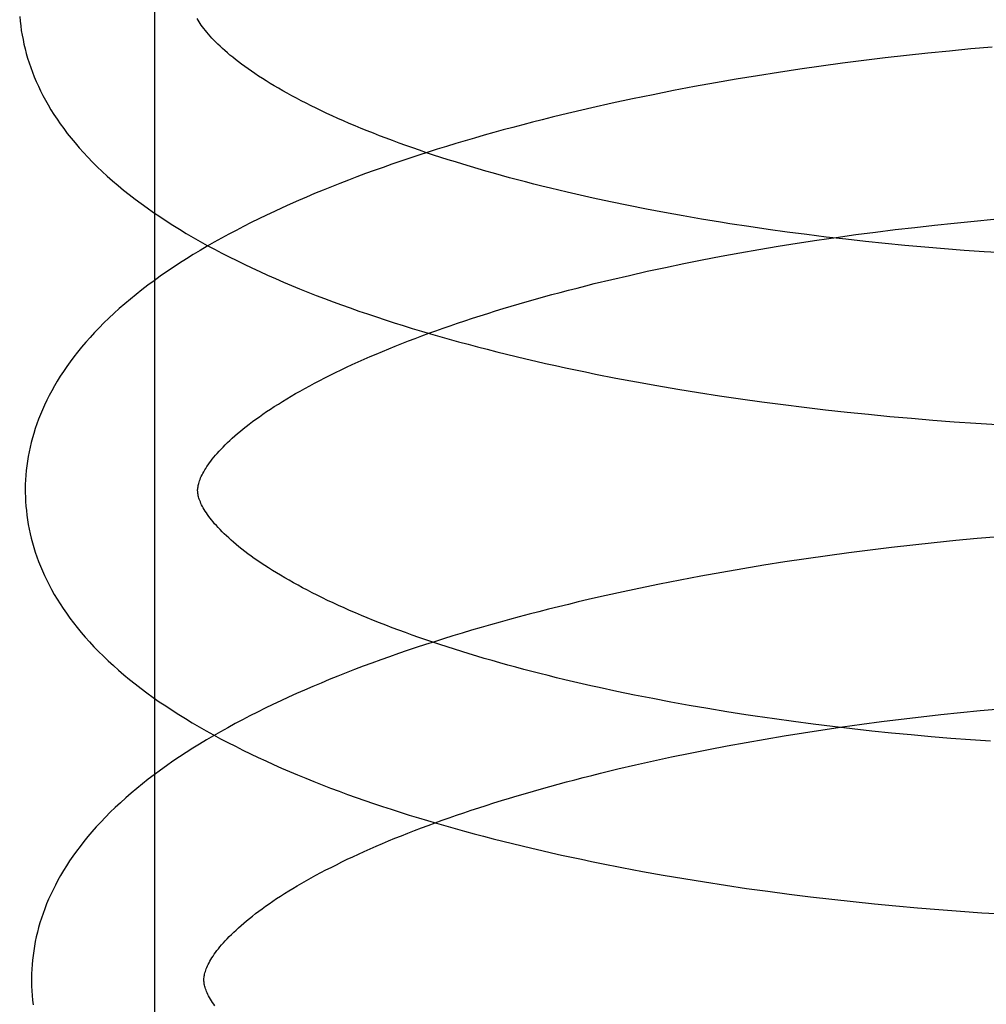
# Model space of a CAD drawing. Header units: inches. Extents: x 0 to 215, y 0 to 139.
# Tile 94 of 114: x 126.325 to 126.437, y 51.846 to 51.96. Entities that reach past the tile are written whole.
import ezdxf

# ---------------------------------------------------------------- set-up
doc = ezdxf.new("R2010")
doc.units = ezdxf.units.IN
doc.header["$LTSCALE"] = 11.804375
doc.header["$MEASUREMENT"] = 0
doc.linetypes.add('HIDDEN', pattern=[0.2, 0.1, -0.1])
doc.layers.add('DEFAULT_2', color=8, linetype='HIDDEN')

msp = doc.modelspace()

# ---------------------------------------------------------------- linework, layer by layer
at = {"layer": 'DEFAULT_2', "color": 8, "linetype": 'HIDDEN'}
for p, q in [((126.34091, 51.81334), (126.34091, 52.18834)), ((126.43057, 51.95601), (126.42809, 51.95574)), ((126.43306, 51.95626), (126.43057, 51.95601)), ((126.43553, 51.9565), (126.43306, 51.95626)), ((126.43801, 51.95671), (126.43553, 51.9565)), ((126.42313, 51.95516), (126.42065, 51.95484)), ((126.42561, 51.95546), (126.42313, 51.95516)), ((126.42809, 51.95574), (126.42561, 51.95546)), ((126.41324, 51.95378), (126.41079, 51.95339)), ((126.4157, 51.95415), (126.41324, 51.95378)), ((126.41817, 51.9545), (126.4157, 51.95415)), ((126.42065, 51.95484), (126.41817, 51.9545)), ((126.40834, 51.95299), (126.40591, 51.95257)), ((126.41079, 51.95339), (126.40834, 51.95299)), ((126.40107, 51.95167), (126.39868, 51.9512)), ((126.40348, 51.95213), (126.40107, 51.95167)), ((126.40591, 51.95257), (126.40348, 51.95213)), ((126.3963, 51.95071), (126.39394, 51.9502)), ((126.39868, 51.9512), (126.3963, 51.95071)), ((126.39394, 51.9502), (126.3916, 51.94968)), ((126.39582, 51.93834), (126.39376, 51.93876)), ((126.39791, 51.93792), (126.39582, 51.93834)), ((126.40002, 51.93752), (126.39791, 51.93792)), ((126.40216, 51.93714), (126.40002, 51.93752)), ((126.40432, 51.93676), (126.40216, 51.93714)), ((126.4065, 51.9364), (126.40432, 51.93676)), ((126.43592, 51.93654), (126.43821, 51.93675)), ((126.41202, 51.93557), (126.4098, 51.93589)), ((126.41426, 51.93526), (126.41202, 51.93557)), ((126.42448, 51.93526), (126.42676, 51.93554)), ((126.42676, 51.93554), (126.42905, 51.93581)), ((126.42905, 51.93581), (126.43134, 51.93607)), ((126.43134, 51.93607), (126.43363, 51.93631)), ((126.43363, 51.93631), (126.43592, 51.93654)), ((126.41651, 51.93496), (126.41426, 51.93526)), ((126.41542, 51.93397), (126.41767, 51.93431)), ((126.41877, 51.93468), (126.41651, 51.93496)), ((126.41767, 51.93431), (126.41993, 51.93464)), ((126.42104, 51.93442), (126.41877, 51.93468)), ((126.41993, 51.93464), (126.4222, 51.93496)), ((126.42332, 51.93417), (126.42104, 51.93442)), ((126.4222, 51.93496), (126.42448, 51.93526)), ((126.40876, 51.93285), (126.41097, 51.93324)), ((126.41097, 51.93324), (126.41319, 51.93361)), ((126.41319, 51.93361), (126.41542, 51.93397)), ((126.42561, 51.93393), (126.42332, 51.93417)), ((126.4279, 51.93371), (126.42561, 51.93393)), ((126.4302, 51.93351), (126.4279, 51.93371)), ((126.43249, 51.93332), (126.4302, 51.93351)), ((126.43479, 51.93314), (126.43249, 51.93332)), ((126.40225, 51.9316), (126.4044, 51.93203)), ((126.4044, 51.93203), (126.40657, 51.93245)), ((126.40657, 51.93245), (126.40876, 51.93285)), ((126.43708, 51.93298), (126.43479, 51.93314)), ((126.43937, 51.93284), (126.43708, 51.93298)), ((126.39802, 51.93071), (126.40012, 51.93116)), ((126.40012, 51.93116), (126.40225, 51.9316)), ((126.39187, 51.92928), (126.39389, 51.92977)), ((126.39389, 51.92977), (126.39594, 51.93024)), ((126.39594, 51.93024), (126.39802, 51.93071)), ((126.39437, 51.91833), (126.39675, 51.91788)), ((126.39675, 51.91788), (126.39914, 51.91745)), ((126.39914, 51.91745), (126.40154, 51.91704)), ((126.40154, 51.91704), (126.40396, 51.91665)), ((126.40396, 51.91665), (126.40639, 51.91627)), ((126.40639, 51.91627), (126.40884, 51.91591)), ((126.40884, 51.91591), (126.41129, 51.91557)), ((126.41129, 51.91557), (126.41376, 51.91524)), ((126.41376, 51.91524), (126.41623, 51.91493)), ((126.41623, 51.91493), (126.4187, 51.91464)), ((126.4187, 51.91464), (126.42119, 51.91437)), ((126.42119, 51.91437), (126.42367, 51.91412)), ((126.42367, 51.91412), (126.42616, 51.91388)), ((126.42616, 51.91388), (126.42865, 51.91366)), ((126.42865, 51.91366), (126.43114, 51.91345)), ((126.43114, 51.91345), (126.43362, 51.91326)), ((126.43362, 51.91326), (126.43611, 51.91309)), ((126.43611, 51.91309), (126.43859, 51.91294)), ((126.42883, 51.89895), (126.42635, 51.89867)), ((126.43131, 51.89922), (126.42883, 51.89895)), ((126.43379, 51.89947), (126.43131, 51.89922)), ((126.43627, 51.89971), (126.43379, 51.89947)), ((126.43875, 51.89992), (126.43627, 51.89971)), ((126.42139, 51.89805), (126.41891, 51.89771)), ((126.42386, 51.89837), (126.42139, 51.89805)), ((126.42635, 51.89867), (126.42386, 51.89837)), ((126.41398, 51.89699), (126.41152, 51.8966)), ((126.41644, 51.89736), (126.41398, 51.89699)), ((126.41891, 51.89771), (126.41644, 51.89736)), ((126.40665, 51.89578), (126.40422, 51.89534)), ((126.40908, 51.8962), (126.40665, 51.89578)), ((126.41152, 51.8966), (126.40908, 51.8962)), ((126.39942, 51.89441), (126.39704, 51.89392)), ((126.40181, 51.89488), (126.39942, 51.89441)), ((126.40422, 51.89534), (126.40181, 51.89488)), ((126.39468, 51.89341), (126.39234, 51.89289)), ((126.39704, 51.89392), (126.39468, 51.89341)), ((126.39655, 51.88155), (126.39449, 51.88197)), ((126.39864, 51.88113), (126.39655, 51.88155)), ((126.40075, 51.88073), (126.39864, 51.88113)), ((126.40289, 51.88034), (126.40075, 51.88073)), ((126.40505, 51.87997), (126.40289, 51.88034)), ((126.40723, 51.87961), (126.40505, 51.87997)), ((126.40943, 51.87927), (126.40723, 51.87961)), ((126.43206, 51.87928), (126.43435, 51.87952)), ((126.43435, 51.87952), (126.43664, 51.87974)), ((126.43664, 51.87974), (126.43893, 51.87995)), ((126.41499, 51.87847), (126.41276, 51.87877)), ((126.41724, 51.87817), (126.41499, 51.87847)), ((126.42292, 51.87817), (126.4252, 51.87847)), ((126.4252, 51.87847), (126.42748, 51.87875)), ((126.42748, 51.87875), (126.42977, 51.87902)), ((126.42977, 51.87902), (126.43206, 51.87928)), ((126.41614, 51.87718), (126.41839, 51.87752)), ((126.41951, 51.87789), (126.41724, 51.87817)), ((126.41839, 51.87752), (126.42065, 51.87785)), ((126.42178, 51.87762), (126.41951, 51.87789)), ((126.42065, 51.87785), (126.42292, 51.87817)), ((126.42406, 51.87737), (126.42178, 51.87762)), ((126.42634, 51.87714), (126.42406, 51.87737)), ((126.40729, 51.87566), (126.40948, 51.87606)), ((126.40948, 51.87606), (126.41168, 51.87644)), ((126.41168, 51.87644), (126.41391, 51.87682)), ((126.41391, 51.87682), (126.41614, 51.87718)), ((126.42864, 51.87692), (126.42634, 51.87714)), ((126.43093, 51.87671), (126.42864, 51.87692)), ((126.43323, 51.87652), (126.43093, 51.87671)), ((126.43552, 51.87635), (126.43323, 51.87652)), ((126.43782, 51.87619), (126.43552, 51.87635)), ((126.40297, 51.87481), (126.40512, 51.87524)), ((126.40512, 51.87524), (126.40729, 51.87566)), ((126.39666, 51.87345), (126.39874, 51.87392)), ((126.39874, 51.87392), (126.40084, 51.87437)), ((126.40084, 51.87437), (126.40297, 51.87481)), ((126.39258, 51.87248), (126.39461, 51.87297)), ((126.39461, 51.87297), (126.39666, 51.87345)), ((126.39507, 51.86154), (126.39745, 51.86109)), ((126.39745, 51.86109), (126.39984, 51.86066)), ((126.39984, 51.86066), (126.40224, 51.86025)), ((126.40224, 51.86025), (126.40466, 51.85986)), ((126.40466, 51.85986), (126.40709, 51.85948)), ((126.40709, 51.85948), (126.40954, 51.85912)), ((126.40954, 51.85912), (126.41199, 51.85878)), ((126.41199, 51.85878), (126.41446, 51.85845)), ((126.41446, 51.85845), (126.41693, 51.85815)), ((126.41693, 51.85815), (126.41941, 51.85786)), ((126.41941, 51.85786), (126.42189, 51.85758)), ((126.42189, 51.85758), (126.42437, 51.85733)), ((126.42437, 51.85733), (126.42686, 51.85709)), ((126.42686, 51.85709), (126.42935, 51.85687)), ((126.42935, 51.85687), (126.43184, 51.85666)), ((126.43184, 51.85666), (126.43433, 51.85647)), ((126.43433, 51.85647), (126.43681, 51.8563)), ((126.43681, 51.8563), (126.43929, 51.85615))]:
    msp.add_line(p, q, dxfattribs=at)
for points in [[(126.32522, 51.96027), (126.32527, 51.95973), (126.32533, 51.95919), (126.3254, 51.95866), (126.32549, 51.95812), (126.3256, 51.95759), (126.32571, 51.95705), (126.32584, 51.95651), (126.32598, 51.95597), (126.32614, 51.95544), (126.32631, 51.9549), (126.32649, 51.95436), (126.32669, 51.95382), (126.32691, 51.95328), (126.32713, 51.95274), (126.32738, 51.95219), (126.32764, 51.95165), (126.32791, 51.95111), (126.32821, 51.95056), (126.32851, 51.95001), (126.32884, 51.94946), (126.32918, 51.94891), (126.32955, 51.94836), (126.32993, 51.94781), (126.33033, 51.94726), (126.33074, 51.9467), (126.33118, 51.94615), (126.33164, 51.9456), (126.33211, 51.94504), (126.33261, 51.94449), (126.33312, 51.94394), (126.33366, 51.94338), (126.33421, 51.94283), (126.33479, 51.94229), (126.33538, 51.94174), (126.33599, 51.9412), (126.33662, 51.94067), (126.33726, 51.94013), (126.33792, 51.93961), (126.3386, 51.93908), (126.33929, 51.93857), (126.34, 51.93806), (126.34072, 51.93755), (126.34146, 51.93705), (126.34221, 51.93656), (126.34297, 51.93607), (126.34375, 51.93558), (126.34454, 51.93511), (126.34534, 51.93464), (126.34616, 51.93417), (126.34698, 51.93372), (126.34782, 51.93326), (126.34866, 51.93282), (126.34952, 51.93238), (126.35039, 51.93195), (126.35127, 51.93152), (126.35216, 51.9311), (126.35306, 51.93068), (126.35396, 51.93027), (126.35488, 51.92986), (126.35581, 51.92946), (126.35675, 51.92907), (126.35769, 51.92868), (126.35865, 51.9283), (126.35961, 51.92792), (126.36058, 51.92755), (126.36156, 51.92718), (126.36255, 51.92682), (126.36355, 51.92646), (126.36456, 51.9261), (126.36557, 51.92576), (126.36659, 51.92541), (126.36762, 51.92507), (126.36866, 51.92474), (126.3697, 51.92441), (126.37076, 51.92409), (126.37182, 51.92377), (126.37288, 51.92345), (126.37396, 51.92314), (126.37504, 51.92284), (126.37613, 51.92254), (126.37722, 51.92224), (126.37833, 51.92195), (126.37943, 51.92166), (126.38055, 51.92138), (126.38167, 51.9211), (126.3828, 51.92082), (126.38393, 51.92055), (126.38507, 51.92029), (126.38621, 51.92003), (126.38736, 51.91977), (126.38852, 51.91952), (126.38968, 51.91927), (126.39085, 51.91903), (126.39202, 51.91879), (126.39437, 51.91833)], [(126.39376, 51.93876), (126.39172, 51.9392), (126.39072, 51.93943), (126.38972, 51.93965), (126.38873, 51.93988), (126.38774, 51.94012), (126.38677, 51.94035), (126.3858, 51.94059), (126.38484, 51.94083), (126.38389, 51.94108), (126.38295, 51.94132), (126.38202, 51.94157), (126.3811, 51.94182), (126.38019, 51.94208), (126.37928, 51.94234), (126.37839, 51.94259), (126.3775, 51.94286), (126.37663, 51.94312), (126.37576, 51.94339), (126.37491, 51.94365), (126.37407, 51.94392), (126.37323, 51.9442), (126.37241, 51.94447), (126.3716, 51.94475), (126.3708, 51.94502), (126.37001, 51.9453), (126.36923, 51.94558), (126.36847, 51.94587), (126.36771, 51.94615), (126.36697, 51.94643), (126.36624, 51.94672), (126.36552, 51.947), (126.36482, 51.94729), (126.36412, 51.94758), (126.36344, 51.94787), (126.36277, 51.94816), (126.36211, 51.94845), (126.36147, 51.94874), (126.36084, 51.94903), (126.36022, 51.94933), (126.35961, 51.94962), (126.35902, 51.94991), (126.35844, 51.9502), (126.35787, 51.95049), (126.35732, 51.95078), (126.35678, 51.95108), (126.35625, 51.95136), (126.35574, 51.95165), (126.35524, 51.95194), (126.35475, 51.95223), (126.35428, 51.95251), (126.35382, 51.9528), (126.35337, 51.95308), (126.35293, 51.95336), (126.35251, 51.95364), (126.3521, 51.95392), (126.35171, 51.9542), (126.35133, 51.95447), (126.35096, 51.95474), (126.3506, 51.95501), (126.35026, 51.95528), (126.34993, 51.95554), (126.34961, 51.9558), (126.34931, 51.95606), (126.34902, 51.95631), (126.34874, 51.95656), (126.34847, 51.95681), (126.34821, 51.95705), (126.34797, 51.95729), (126.34774, 51.95753), (126.34752, 51.95776), (126.34731, 51.95799), (126.34711, 51.95822), (126.34692, 51.95844), (126.34675, 51.95865), (126.34658, 51.95886), (126.34643, 51.95907), (126.34628, 51.95927), (126.34615, 51.95947), (126.34602, 51.95967), (126.3459, 51.95986), (126.34579, 51.96004)], [(126.3916, 51.94968), (126.39043, 51.94941), (126.38927, 51.94914), (126.38812, 51.94886), (126.38697, 51.94858), (126.38583, 51.94829), (126.38469, 51.948), (126.38356, 51.94771), (126.38243, 51.94741), (126.38131, 51.94711), (126.3802, 51.9468), (126.37909, 51.94649), (126.37799, 51.94617), (126.3769, 51.94585), (126.37581, 51.94553), (126.37473, 51.9452), (126.37365, 51.94487), (126.37259, 51.94453), (126.37153, 51.94419), (126.37048, 51.94384), (126.36943, 51.94349), (126.3684, 51.94313), (126.36737, 51.94277), (126.36635, 51.94241), (126.36534, 51.94204), (126.36433, 51.94167), (126.36334, 51.94129), (126.36235, 51.9409), (126.36137, 51.94052), (126.3604, 51.94012), (126.35943, 51.93973), (126.35848, 51.93932), (126.35754, 51.93891), (126.3566, 51.9385), (126.35567, 51.93808), (126.35476, 51.93766), (126.35385, 51.93723), (126.35295, 51.9368), (126.35206, 51.93636), (126.35119, 51.93591), (126.35032, 51.93546), (126.34946, 51.93501), (126.34862, 51.93455), (126.34778, 51.93408), (126.34696, 51.93361), (126.34614, 51.93313), (126.34534, 51.93264), (126.34455, 51.93215), (126.34377, 51.93166), (126.34301, 51.93115), (126.34226, 51.93065), (126.34152, 51.93013), (126.3408, 51.92961), (126.34009, 51.92909), (126.33939, 51.92856), (126.33871, 51.92802), (126.33805, 51.92748), (126.3374, 51.92694), (126.33677, 51.92639), (126.33616, 51.92584), (126.33556, 51.92528), (126.33499, 51.92472), (126.33443, 51.92416), (126.33389, 51.9236), (126.33338, 51.92304), (126.33288, 51.92248), (126.3324, 51.92191), (126.33194, 51.92134), (126.33149, 51.92078), (126.33107, 51.92021), (126.33067, 51.91965), (126.33028, 51.91909), (126.32992, 51.91853), (126.32957, 51.91797), (126.32924, 51.91741), (126.32893, 51.91685), (126.32864, 51.9163), (126.32836, 51.91574), (126.3281, 51.91519), (126.32785, 51.91464), (126.32762, 51.91409), (126.32741, 51.91355), (126.32721, 51.913), (126.32702, 51.91246), (126.32685, 51.91191), (126.32669, 51.91137), (126.32655, 51.91083), (126.32642, 51.91029), (126.32631, 51.90975), (126.32621, 51.90921), (126.32612, 51.90867), (126.32604, 51.90813), (126.32598, 51.90759), (126.32593, 51.90706), (126.3259, 51.90652), (126.32587, 51.90598), (126.32586, 51.90545), (126.32587, 51.905)], [(126.4098, 51.93589), (126.40759, 51.93623), (126.4065, 51.9364)], [(126.34586, 51.90525), (126.34586, 51.90536), (126.34587, 51.90547), (126.34588, 51.90559), (126.3459, 51.90571), (126.34592, 51.90584), (126.34595, 51.90597), (126.34598, 51.90611), (126.34603, 51.90625), (126.34608, 51.90641), (126.34614, 51.90657), (126.3462, 51.90673), (126.34628, 51.90691), (126.34637, 51.90709), (126.34646, 51.90727), (126.34657, 51.90746), (126.34668, 51.90766), (126.3468, 51.90785), (126.34693, 51.90806), (126.34707, 51.90826), (126.34722, 51.90847), (126.34738, 51.90869), (126.34755, 51.90891), (126.34773, 51.90913), (126.34792, 51.90936), (126.34813, 51.90959), (126.34834, 51.90983), (126.34857, 51.91008), (126.34881, 51.91032), (126.34906, 51.91057), (126.34932, 51.91083), (126.34959, 51.91108), (126.34988, 51.91135), (126.35017, 51.91161), (126.35048, 51.91188), (126.35081, 51.91215), (126.35114, 51.91243), (126.35149, 51.9127), (126.35185, 51.91298), (126.35223, 51.91327), (126.35262, 51.91355), (126.35302, 51.91384), (126.35343, 51.91413), (126.35386, 51.91443), (126.3543, 51.91472), (126.35475, 51.91502), (126.35522, 51.91531), (126.3557, 51.91561), (126.35619, 51.91591), (126.3567, 51.91621), (126.35722, 51.91652), (126.35775, 51.91682), (126.3583, 51.91713), (126.35886, 51.91743), (126.35943, 51.91774), (126.36002, 51.91805), (126.36062, 51.91835), (126.36123, 51.91866), (126.36185, 51.91897), (126.36249, 51.91928), (126.36314, 51.91958), (126.3638, 51.91989), (126.36447, 51.9202), (126.36516, 51.9205), (126.36586, 51.92081), (126.36657, 51.92111), (126.36729, 51.92142), (126.36803, 51.92172), (126.36878, 51.92202), (126.36954, 51.92233), (126.37031, 51.92263), (126.37109, 51.92292), (126.37188, 51.92322), (126.37269, 51.92352), (126.3735, 51.92381), (126.37433, 51.92411), (126.37516, 51.9244), (126.37601, 51.92469), (126.37687, 51.92498), (126.37774, 51.92526), (126.37862, 51.92555), (126.3795, 51.92583), (126.3804, 51.92611), (126.38131, 51.92638), (126.38222, 51.92666), (126.38315, 51.92693), (126.38408, 51.9272), (126.38503, 51.92747), (126.38598, 51.92774), (126.38694, 51.928), (126.38791, 51.92826), (126.38889, 51.92852), (126.38987, 51.92877), (126.39087, 51.92903), (126.39187, 51.92928)], [(126.32587, 51.905), (126.32588, 51.90455), (126.3259, 51.90401), (126.32594, 51.90348), (126.32599, 51.90294), (126.32605, 51.90241), (126.32612, 51.90187), (126.32621, 51.90134), (126.32631, 51.9008), (126.32643, 51.90026), (126.32656, 51.89973), (126.3267, 51.89919), (126.32686, 51.89865), (126.32703, 51.89811), (126.32721, 51.89758), (126.32741, 51.89704), (126.32762, 51.8965), (126.32785, 51.89595), (126.32809, 51.89541), (126.32835, 51.89487), (126.32863, 51.89432), (126.32892, 51.89378), (126.32923, 51.89323), (126.32956, 51.89268), (126.3299, 51.89213), (126.33026, 51.89158), (126.33064, 51.89103), (126.33104, 51.89048), (126.33146, 51.88992), (126.33189, 51.88937), (126.33235, 51.88882), (126.33282, 51.88826), (126.33332, 51.88771), (126.33383, 51.88716), (126.33436, 51.88661), (126.33492, 51.88606), (126.33549, 51.88552), (126.33608, 51.88497), (126.33669, 51.88443), (126.33731, 51.8839), (126.33796, 51.88336), (126.33862, 51.88284), (126.33929, 51.88231), (126.33998, 51.8818), (126.34069, 51.88128), (126.34141, 51.88078), (126.34215, 51.88028), (126.3429, 51.87978), (126.34367, 51.87929), (126.34445, 51.87881), (126.34524, 51.87833), (126.34604, 51.87786), (126.34686, 51.87739), (126.34768, 51.87693), (126.34852, 51.87648), (126.34937, 51.87604), (126.35023, 51.8756), (126.35109, 51.87516), (126.35197, 51.87474), (126.35286, 51.87431), (126.35376, 51.8739), (126.35467, 51.87349), (126.35558, 51.87308), (126.35651, 51.87268), (126.35745, 51.87229), (126.35839, 51.8719), (126.35935, 51.87151), (126.36031, 51.87114), (126.36128, 51.87076), (126.36227, 51.87039), (126.36325, 51.87003), (126.36425, 51.86967), (126.36526, 51.86932), (126.36627, 51.86897), (126.36729, 51.86863), (126.36832, 51.86829), (126.36936, 51.86796), (126.3704, 51.86763), (126.37146, 51.8673), (126.37252, 51.86698), (126.37358, 51.86667), (126.37466, 51.86636), (126.37574, 51.86605), (126.37683, 51.86575), (126.37792, 51.86545), (126.37903, 51.86516), (126.38013, 51.86487), (126.38125, 51.86459), (126.38237, 51.86431), (126.3835, 51.86404), (126.38463, 51.86377), (126.38577, 51.8635), (126.38691, 51.86324), (126.38806, 51.86299), (126.38922, 51.86273), (126.39038, 51.86249), (126.39155, 51.86224), (126.39272, 51.862), (126.39507, 51.86154)], [(126.39449, 51.88197), (126.39245, 51.88241), (126.39145, 51.88263), (126.39045, 51.88286), (126.38946, 51.88309), (126.38847, 51.88332), (126.3875, 51.88356), (126.38653, 51.8838), (126.38557, 51.88404), (126.38462, 51.88428), (126.38368, 51.88453), (126.38275, 51.88478), (126.38183, 51.88503), (126.38091, 51.88529), (126.38001, 51.88554), (126.37911, 51.8858), (126.37823, 51.88606), (126.37736, 51.88633), (126.37649, 51.88659), (126.37564, 51.88686), (126.37479, 51.88713), (126.37396, 51.8874), (126.37314, 51.88768), (126.37232, 51.88795), (126.37152, 51.88823), (126.37073, 51.88851), (126.36996, 51.88879), (126.36919, 51.88907), (126.36844, 51.88936), (126.36769, 51.88964), (126.36696, 51.88993), (126.36625, 51.89021), (126.36554, 51.8905), (126.36485, 51.89079), (126.36416, 51.89108), (126.36349, 51.89137), (126.36284, 51.89166), (126.36219, 51.89195), (126.36156, 51.89224), (126.36094, 51.89253), (126.36034, 51.89282), (126.35974, 51.89312), (126.35916, 51.89341), (126.35859, 51.8937), (126.35804, 51.89399), (126.3575, 51.89428), (126.35697, 51.89457), (126.35646, 51.89486), (126.35596, 51.89515), (126.35547, 51.89544), (126.355, 51.89572), (126.35454, 51.896), (126.35409, 51.89629), (126.35366, 51.89657), (126.35323, 51.89685), (126.35283, 51.89713), (126.35243, 51.8974), (126.35205, 51.89768), (126.35168, 51.89795), (126.35132, 51.89822), (126.35098, 51.89848), (126.35065, 51.89875), (126.35033, 51.89901), (126.35003, 51.89927), (126.34974, 51.89952), (126.34946, 51.89977), (126.34919, 51.90002), (126.34893, 51.90026), (126.34869, 51.9005), (126.34846, 51.90074), (126.34824, 51.90097), (126.34803, 51.9012), (126.34783, 51.90143), (126.34764, 51.90165), (126.34747, 51.90186), (126.3473, 51.90207), (126.34715, 51.90228), (126.347, 51.90248), (126.34687, 51.90268), (126.34674, 51.90287), (126.34662, 51.90307), (126.34651, 51.90325), (126.34641, 51.90343), (126.34632, 51.90361), (126.34624, 51.90378), (126.34617, 51.90395), (126.34611, 51.90411), (126.34605, 51.90426), (126.346, 51.9044), (126.34597, 51.90454), (126.34593, 51.90467), (126.34591, 51.9048), (126.34589, 51.90492), (126.34588, 51.90503), (126.34587, 51.90515), (126.34586, 51.90525)], [(126.39234, 51.89289), (126.39117, 51.89262), (126.39001, 51.89235), (126.38886, 51.89207), (126.38771, 51.89179), (126.38657, 51.89151), (126.38543, 51.89122), (126.3843, 51.89092), (126.38317, 51.89062), (126.38205, 51.89032), (126.38094, 51.89001), (126.37983, 51.8897), (126.37873, 51.88939), (126.37763, 51.88907), (126.37655, 51.88874), (126.37547, 51.88841), (126.37439, 51.88808), (126.37333, 51.88774), (126.37227, 51.8874), (126.37122, 51.88706), (126.37017, 51.8867), (126.36914, 51.88635), (126.36811, 51.88599), (126.36709, 51.88562), (126.36607, 51.88526), (126.36507, 51.88488), (126.36407, 51.8845), (126.36308, 51.88412), (126.36211, 51.88373), (126.36113, 51.88334), (126.36017, 51.88294), (126.35922, 51.88254), (126.35827, 51.88213), (126.35734, 51.88172), (126.35641, 51.8813), (126.35549, 51.88088), (126.35459, 51.88045), (126.35369, 51.88002), (126.3528, 51.87958), (126.35192, 51.87913), (126.35106, 51.87868), (126.3502, 51.87823), (126.34935, 51.87776), (126.34852, 51.8773), (126.34769, 51.87683), (126.34688, 51.87635), (126.34608, 51.87586), (126.34529, 51.87537), (126.34451, 51.87488), (126.34374, 51.87437), (126.34299, 51.87386), (126.34226, 51.87335), (126.34153, 51.87283), (126.34082, 51.87231), (126.34013, 51.87178), (126.33945, 51.87124), (126.33879, 51.87071), (126.33814, 51.87016), (126.33751, 51.86961), (126.3369, 51.86906), (126.3363, 51.86851), (126.33572, 51.86795), (126.33516, 51.86739), (126.33462, 51.86682), (126.3341, 51.86626), (126.3336, 51.86569), (126.33312, 51.86512), (126.33266, 51.86456), (126.33222, 51.86399), (126.33179, 51.86343), (126.33139, 51.86286), (126.33101, 51.8623), (126.33064, 51.86174), (126.33029, 51.86118), (126.32996, 51.86062), (126.32965, 51.86006), (126.32936, 51.85951), (126.32908, 51.85896), (126.32882, 51.8584), (126.32857, 51.85785), (126.32834, 51.85731), (126.32813, 51.85676), (126.32793, 51.85621), (126.32774, 51.85567), (126.32757, 51.85512), (126.32741, 51.85458), (126.32727, 51.85404), (126.32714, 51.8535), (126.32703, 51.85296), (126.32693, 51.85242), (126.32684, 51.85188), (126.32676, 51.85134), (126.3267, 51.8508), (126.32665, 51.85027), (126.32662, 51.84973), (126.32659, 51.84919), (126.32658, 51.84866), (126.32659, 51.84821)], [(126.41276, 51.87877), (126.41053, 51.8791), (126.40943, 51.87927)], [(126.34658, 51.84846), (126.34658, 51.84857), (126.34659, 51.84868), (126.3466, 51.8488), (126.34662, 51.84892), (126.34664, 51.84905), (126.34667, 51.84918), (126.3467, 51.84932), (126.34675, 51.84946), (126.3468, 51.84962), (126.34686, 51.84978), (126.34692, 51.84994), (126.347, 51.85012), (126.34709, 51.8503), (126.34718, 51.85048), (126.34729, 51.85067), (126.3474, 51.85086), (126.34752, 51.85106), (126.34765, 51.85126), (126.34779, 51.85147), (126.34794, 51.85168), (126.3481, 51.8519), (126.34827, 51.85212), (126.34845, 51.85234), (126.34864, 51.85257), (126.34885, 51.8528), (126.34906, 51.85304), (126.34929, 51.85328), (126.34953, 51.85353), (126.34978, 51.85378), (126.35004, 51.85404), (126.35031, 51.85429), (126.3506, 51.85456), (126.35089, 51.85482), (126.3512, 51.85509), (126.35153, 51.85536), (126.35186, 51.85563), (126.35221, 51.85591), (126.35257, 51.85619), (126.35295, 51.85648), (126.35334, 51.85676), (126.35374, 51.85705), (126.35415, 51.85734), (126.35458, 51.85764), (126.35502, 51.85793), (126.35547, 51.85823), (126.35594, 51.85852), (126.35642, 51.85882), (126.35691, 51.85912), (126.35742, 51.85942), (126.35794, 51.85973), (126.35847, 51.86003), (126.35902, 51.86034), (126.35958, 51.86064), (126.36015, 51.86095), (126.36074, 51.86126), (126.36134, 51.86156), (126.36195, 51.86187), (126.36257, 51.86218), (126.36321, 51.86249), (126.36386, 51.86279), (126.36452, 51.8631), (126.36519, 51.86341), (126.36588, 51.86371), (126.36658, 51.86402), (126.36729, 51.86432), (126.36801, 51.86463), (126.36875, 51.86493), (126.3695, 51.86523), (126.37025, 51.86553), (126.37102, 51.86583), (126.37181, 51.86613), (126.3726, 51.86643), (126.3734, 51.86673), (126.37422, 51.86702), (126.37505, 51.86732), (126.37588, 51.86761), (126.37673, 51.8679), (126.37759, 51.86818), (126.37846, 51.86847), (126.37933, 51.86875), (126.38022, 51.86904), (126.38112, 51.86932), (126.38203, 51.86959), (126.38294, 51.86987), (126.38387, 51.87014), (126.3848, 51.87041), (126.38575, 51.87068), (126.3867, 51.87095), (126.38766, 51.87121), (126.38863, 51.87147), (126.38961, 51.87173), (126.39059, 51.87198), (126.39158, 51.87223), (126.39258, 51.87248)], [(126.32659, 51.84821), (126.3266, 51.84776), (126.32662, 51.84722), (126.32666, 51.84669), (126.32671, 51.84615), (126.32677, 51.84562)], [(126.34787, 51.84549), (126.34772, 51.84569), (126.34759, 51.84589), (126.34746, 51.84608), (126.34734, 51.84627), (126.34723, 51.84646), (126.34713, 51.84664), (126.34704, 51.84682), (126.34696, 51.84699), (126.34689, 51.84716), (126.34683, 51.84732), (126.34677, 51.84747), (126.34672, 51.84761), (126.34669, 51.84775), (126.34665, 51.84788), (126.34663, 51.84801), (126.34661, 51.84813), (126.3466, 51.84824), (126.34659, 51.84836), (126.34658, 51.84846)]]:
    msp.add_lwpolyline(points, dxfattribs=at)

doc.saveas('drawing.dxf')
